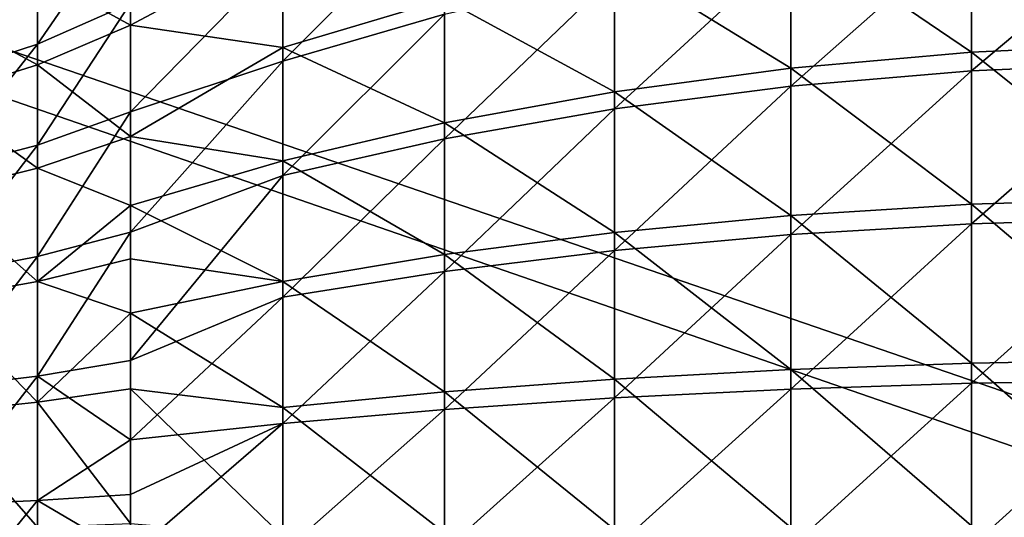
# Model space of a CAD drawing. Extents: x -118 to 117, y 0 to 85.
# Tile 65 of 132: x -24 to 0, y 48 to 60. Entities that reach past the tile are written whole.
import ezdxf

# ---------------------------------------------------------------- set-up
doc = ezdxf.new("R2010")
doc.units = 0
doc.header["$LTSCALE"] = 25.4
doc.layers.get('0').update_dxf_attribs({"color": 13, "linetype": 'CONTINUOUS'})

# ---------------------------------------------------------------- blocks, each defined once
blk = doc.blocks.new('ASSAM-4453_STL')
at = {"color": 18}
mesh = blk.add_polyface(dxfattribs=at)
corners = [(100, 16.979, 92.39), (-100, 64.551, 87.39), (-100, 16.979, 92.39), (-97.853, 84.979, 85.243), (97.853, 84.979, 85.243), (100, 64.551, 87.39)]
mesh.append_faces([[corners[k] for k in face] for face in [(0, 1, 2), (4, 0, 5)]], dxfattribs={"vtx0": -1, "color": 18})
mesh.append_faces([[corners[k] for k in face] for face in [(1, 0, 3), (3, 0, 4)]], dxfattribs={"vtx0": -1, "vtx1": -1, "color": 18})
mesh = blk.add_polyface(dxfattribs=at)
corners = [(-97.853, 84.979, 19.537), (-100, 16.979, 12.39), (-100, 64.551, 17.39), (100, 16.979, 12.39), (97.853, 84.979, 19.537), (100, 64.551, 17.39)]
mesh.append_faces([[corners[k] for k in face] for face in [(0, 1, 2), (3, 4, 5)]], dxfattribs={"vtx0": -1, "color": 18})
mesh.append_faces([[corners[k] for k in face] for face in [(1, 0, 3)]], dxfattribs={"vtx0": -1, "vtx1": -1, "color": 18})
mesh.append_faces([[corners[k] for k in face] for face in [(3, 0, 4)]], dxfattribs={"vtx0": -1, "vtx2": -1, "color": 18})
at = {"color": 7}
mesh = blk.add_polyface(dxfattribs=at)
corners = [(-96.502, 83.479, 83.893), (-100, 15.479, 91.04), (-100, 50.201, 87.39), (100, 15.479, 91.04), (96.502, 83.479, 83.893), (100, 50.201, 87.39)]
mesh.append_faces([[corners[k] for k in face] for face in [(0, 1, 2), (3, 4, 5)]], dxfattribs={"vtx0": -1, "color": 7})
mesh.append_faces([[corners[k] for k in face] for face in [(1, 0, 3)]], dxfattribs={"vtx0": -1, "vtx1": -1, "color": 7})
mesh.append_faces([[corners[k] for k in face] for face in [(3, 0, 4)]], dxfattribs={"vtx0": -1, "vtx2": -1, "color": 7})
mesh = blk.add_polyface(dxfattribs=at)
corners = [(100, 15.479, 13.741), (-100, 50.201, 17.39), (-100, 15.479, 13.741), (-96.502, 83.479, 20.888), (96.502, 83.479, 20.888), (100, 50.201, 17.39)]
mesh.append_faces([[corners[k] for k in face] for face in [(0, 1, 2), (4, 0, 5)]], dxfattribs={"vtx0": -1, "color": 7})
mesh.append_faces([[corners[k] for k in face] for face in [(1, 0, 3), (3, 0, 4)]], dxfattribs={"vtx0": -1, "vtx1": -1, "color": 7})
mesh = blk.add_polyface(dxfattribs=at)
corners = [(-13.706, 60.944, 74.539), (-17.652, 62.294, 70.821), (-17.652, 59.762, 72.72), (-13.706, 63.708, 72.466)]
mesh.append_faces([[corners[k] for k in face] for face in [(0, 1, 2), (1, 0, 3)]], dxfattribs={"vtx0": -1, "color": 7})
mesh = blk.add_polyface(dxfattribs=at)
corners = [(3.622, 59.852, 80.281), (-0.857, 63.137, 77.911), (-0.857, 59.652, 79.858), (3.622, 63.391, 78.303)]
mesh.append_faces([[corners[k] for k in face] for face in [(0, 1, 2), (1, 0, 3)]], dxfattribs={"vtx0": -1, "color": 7})
mesh = blk.add_polyface(dxfattribs=at)
corners = [(-23.631, 59.844, 38.146), (-21.363, 63.149, 39.4), (-21.363, 60.843, 37.015), (-23.631, 61.986, 40.36)]
mesh.append_faces([[corners[k] for k in face] for face in [(0, 1, 2), (1, 0, 3)]], dxfattribs={"vtx0": -1, "color": 7})
mesh = blk.add_polyface(dxfattribs=at)
corners = [(-13.706, 63.378, 32.971), (-17.652, 59.428, 32.783), (-17.652, 61.992, 34.639), (-13.706, 60.58, 30.945)]
mesh.append_faces([[corners[k] for k in face] for face in [(0, 1, 2), (1, 0, 3)]], dxfattribs={"vtx0": -1, "color": 7})
mesh = blk.add_polyface(dxfattribs=at)
corners = [(-0.857, 59.652, 79.858), (-5.267, 62.64, 77.147), (-5.267, 59.262, 79.035), (-0.857, 63.137, 77.911)]
mesh.append_faces([[corners[k] for k in face] for face in [(0, 1, 2), (1, 0, 3)]], dxfattribs={"vtx0": -1, "color": 7})
mesh = blk.add_polyface(dxfattribs=at)
corners = [(3.622, 62.964, 27.141), (-0.857, 59.199, 25.648), (-0.857, 62.716, 27.537), (3.622, 59.393, 25.222)]
mesh.append_faces([[corners[k] for k in face] for face in [(0, 1, 2), (1, 0, 3)]], dxfattribs={"vtx0": -1, "color": 7})
mesh = blk.add_polyface(dxfattribs=at)
corners = [(-21.363, 60.306, 69.16), (-23.631, 61.56, 65.855), (-23.631, 59.345, 67.997), (-21.363, 62.691, 66.854)]
mesh.append_faces([[corners[k] for k in face] for face in [(0, 1, 2), (1, 0, 3)]], dxfattribs={"vtx0": -1, "color": 7})
mesh = blk.add_polyface(dxfattribs=at)
corners = [(-17.652, 62.294, 70.821), (-21.363, 62.691, 66.854), (-21.363, 60.306, 69.16)]
mesh.append_faces([[corners[k] for k in face] for face in [(0, 1, 2)]], dxfattribs={"color": 7})
mesh = blk.add_polyface(dxfattribs=at)
corners = [(-0.857, 62.716, 27.537), (-5.267, 58.823, 26.477), (-5.267, 62.232, 28.309), (-0.857, 59.199, 25.648)]
mesh.append_faces([[corners[k] for k in face] for face in [(0, 1, 2), (1, 0, 3)]], dxfattribs={"vtx0": -1, "color": 7})
mesh = blk.add_polyface(dxfattribs=at)
corners = [(-5.267, 59.262, 79.035), (-9.564, 61.907, 76.019), (-9.564, 58.685, 77.82), (-5.267, 62.64, 77.147)]
mesh.append_faces([[corners[k] for k in face] for face in [(0, 1, 2), (1, 0, 3)]], dxfattribs={"vtx0": -1, "color": 7})
mesh = blk.add_polyface(dxfattribs=at)
corners = [(-17.652, 62.294, 70.821), (-21.363, 60.306, 69.16), (-17.652, 59.762, 72.72)]
mesh.append_faces([[corners[k] for k in face] for face in [(0, 1, 2)]], dxfattribs={"color": 7})
mesh = blk.add_polyface(dxfattribs=at)
corners = [(-5.267, 62.232, 28.309), (-9.564, 58.267, 27.702), (-9.564, 61.518, 29.449), (-5.267, 58.823, 26.477)]
mesh.append_faces([[corners[k] for k in face] for face in [(0, 1, 2), (1, 0, 3)]], dxfattribs={"vtx0": -1, "color": 7})
mesh = blk.add_polyface(dxfattribs=at)
corners = [(-26.076, 59.049, 39.046), (-23.631, 61.986, 40.36), (-23.631, 59.844, 38.146), (-26.076, 61.06, 41.125)]
mesh.append_faces([[corners[k] for k in face] for face in [(0, 1, 2), (1, 0, 3)]], dxfattribs={"vtx0": -1, "color": 7})
mesh = blk.add_polyface(dxfattribs=at)
corners = [(-17.652, 59.428, 32.783), (-21.363, 58.193, 35.021), (-17.652, 61.992, 34.639)]
mesh.append_faces([[corners[k] for k in face] for face in [(0, 1, 2)]], dxfattribs={"color": 7})
mesh = blk.add_polyface(dxfattribs=at)
corners = [(-17.652, 61.992, 34.639), (-21.363, 58.193, 35.021), (-21.363, 60.843, 37.015)]
mesh.append_faces([[corners[k] for k in face] for face in [(0, 1, 2)]], dxfattribs={"color": 7})
mesh = blk.add_polyface(dxfattribs=at)
corners = [(-9.564, 58.685, 77.82), (-13.706, 60.944, 74.539), (-13.706, 57.929, 76.224), (-9.564, 61.907, 76.019)]
mesh.append_faces([[corners[k] for k in face] for face in [(0, 1, 2), (1, 0, 3)]], dxfattribs={"vtx0": -1, "color": 7})
mesh = blk.add_polyface(dxfattribs=at)
corners = [(-23.631, 59.345, 67.997), (-26.076, 60.66, 65.06), (-26.076, 58.581, 67.07), (-23.631, 61.56, 65.855)]
mesh.append_faces([[corners[k] for k in face] for face in [(0, 1, 2), (1, 0, 3)]], dxfattribs={"vtx0": -1, "color": 7})
mesh = blk.add_polyface(dxfattribs=at)
corners = [(-9.564, 61.518, 29.449), (-13.706, 57.537, 29.31), (-13.706, 60.58, 30.945), (-9.564, 58.267, 27.702)]
mesh.append_faces([[corners[k] for k in face] for face in [(0, 1, 2), (1, 0, 3)]], dxfattribs={"vtx0": -1, "color": 7})
mesh = blk.add_polyface(dxfattribs=at)
corners = [(-21.363, 60.843, 37.015), (-23.631, 57.383, 36.294), (-23.631, 59.844, 38.146), (-21.363, 58.193, 35.021)]
mesh.append_faces([[corners[k] for k in face] for face in [(0, 1, 2), (1, 0, 3)]], dxfattribs={"vtx0": -1, "color": 7})
mesh = blk.add_polyface(dxfattribs=at)
corners = [(-13.706, 57.929, 76.224), (-17.652, 59.762, 72.72), (-17.652, 56.999, 74.264), (-13.706, 60.944, 74.539)]
mesh.append_faces([[corners[k] for k in face] for face in [(0, 1, 2), (1, 0, 3)]], dxfattribs={"vtx0": -1, "color": 7})
mesh = blk.add_polyface(dxfattribs=at)
corners = [(-13.706, 60.58, 30.945), (-17.652, 56.64, 31.286), (-17.652, 59.428, 32.783), (-13.706, 57.537, 29.31)]
mesh.append_faces([[corners[k] for k in face] for face in [(0, 1, 2), (1, 0, 3)]], dxfattribs={"vtx0": -1, "color": 7})
mesh = blk.add_polyface(dxfattribs=at)
corners = [(-21.363, 57.59, 71.065), (-23.631, 59.345, 67.997), (-23.631, 56.823, 69.765), (-21.363, 60.306, 69.16)]
mesh.append_faces([[corners[k] for k in face] for face in [(0, 1, 2), (1, 0, 3)]], dxfattribs={"vtx0": -1, "color": 7})
mesh = blk.add_polyface(dxfattribs=at)
corners = [(-17.652, 59.762, 72.72), (-21.363, 60.306, 69.16), (-21.363, 57.59, 71.065)]
mesh.append_faces([[corners[k] for k in face] for face in [(0, 1, 2)]], dxfattribs={"color": 7})
mesh = blk.add_polyface(dxfattribs=at)
corners = [(-23.631, 59.844, 38.146), (-26.076, 56.738, 37.307), (-26.076, 59.049, 39.046), (-23.631, 57.383, 36.294)]
mesh.append_faces([[corners[k] for k in face] for face in [(0, 1, 2), (1, 0, 3)]], dxfattribs={"vtx0": -1, "color": 7})
mesh = blk.add_polyface(dxfattribs=at)
corners = [(3.622, 56.081, 81.769), (-0.857, 59.652, 79.858), (-0.857, 55.939, 81.324), (3.622, 59.852, 80.281)]
mesh.append_faces([[corners[k] for k in face] for face in [(0, 1, 2), (1, 0, 3)]], dxfattribs={"vtx0": -1, "color": 7})
mesh = blk.add_polyface(dxfattribs=at)
corners = [(-17.652, 59.762, 72.72), (-21.363, 57.59, 71.065), (-17.652, 56.999, 74.264)]
mesh.append_faces([[corners[k] for k in face] for face in [(0, 1, 2)]], dxfattribs={"color": 7})
mesh = blk.add_polyface(dxfattribs=at)
corners = [(-0.857, 55.939, 81.324), (-5.267, 59.262, 79.035), (-5.267, 55.662, 80.456), (-0.857, 59.652, 79.858)]
mesh.append_faces([[corners[k] for k in face] for face in [(0, 1, 2), (1, 0, 3)]], dxfattribs={"vtx0": -1, "color": 7})
mesh = blk.add_polyface(dxfattribs=at)
corners = [(-23.631, 56.823, 69.765), (-26.076, 58.581, 67.07), (-26.076, 56.213, 68.731), (-23.631, 59.345, 67.997)]
mesh.append_faces([[corners[k] for k in face] for face in [(0, 1, 2), (1, 0, 3)]], dxfattribs={"vtx0": -1, "color": 7})
mesh = blk.add_polyface(dxfattribs=at)
corners = [(-17.652, 56.64, 31.286), (-21.363, 55.263, 33.466), (-17.652, 59.428, 32.783)]
mesh.append_faces([[corners[k] for k in face] for face in [(0, 1, 2)]], dxfattribs={"color": 7})
mesh = blk.add_polyface(dxfattribs=at)
corners = [(-17.652, 59.428, 32.783), (-21.363, 55.263, 33.466), (-21.363, 58.193, 35.021)]
mesh.append_faces([[corners[k] for k in face] for face in [(0, 1, 2)]], dxfattribs={"color": 7})
mesh = blk.add_polyface(dxfattribs=at)
corners = [(3.622, 59.393, 25.222), (-0.857, 55.462, 24.244), (-0.857, 59.199, 25.648), (3.622, 55.597, 23.797)]
mesh.append_faces([[corners[k] for k in face] for face in [(0, 1, 2), (1, 0, 3)]], dxfattribs={"vtx0": -1, "color": 7})
mesh = blk.add_polyface(dxfattribs=at)
corners = [(-5.267, 55.662, 80.456), (-9.564, 58.685, 77.82), (-9.564, 55.253, 79.175), (-5.267, 59.262, 79.035)]
mesh.append_faces([[corners[k] for k in face] for face in [(0, 1, 2), (1, 0, 3)]], dxfattribs={"vtx0": -1, "color": 7})
mesh = blk.add_polyface(dxfattribs=at)
corners = [(-0.857, 59.199, 25.648), (-5.267, 55.2, 25.116), (-5.267, 58.823, 26.477), (-0.857, 55.462, 24.244)]
mesh.append_faces([[corners[k] for k in face] for face in [(0, 1, 2), (1, 0, 3)]], dxfattribs={"vtx0": -1, "color": 7})
mesh = blk.add_polyface(dxfattribs=at)
corners = [(-5.267, 58.823, 26.477), (-9.564, 54.812, 26.404), (-9.564, 58.267, 27.702), (-5.267, 55.2, 25.116)]
mesh.append_faces([[corners[k] for k in face] for face in [(0, 1, 2), (1, 0, 3)]], dxfattribs={"vtx0": -1, "color": 7})
mesh = blk.add_polyface(dxfattribs=at)
corners = [(-9.564, 55.253, 79.175), (-13.706, 57.929, 76.224), (-13.706, 54.715, 77.493), (-9.564, 58.685, 77.82)]
mesh.append_faces([[corners[k] for k in face] for face in [(0, 1, 2), (1, 0, 3)]], dxfattribs={"vtx0": -1, "color": 7})
mesh = blk.add_polyface(dxfattribs=at)
corners = [(-21.363, 58.193, 35.021), (-23.631, 54.662, 34.85), (-23.631, 57.383, 36.294), (-21.363, 55.263, 33.466)]
mesh.append_faces([[corners[k] for k in face] for face in [(0, 1, 2), (1, 0, 3)]], dxfattribs={"vtx0": -1, "color": 7})
mesh = blk.add_polyface(dxfattribs=at)
corners = [(-9.564, 58.267, 27.702), (-13.706, 54.303, 28.096), (-13.706, 57.537, 29.31), (-9.564, 54.812, 26.404)]
mesh.append_faces([[corners[k] for k in face] for face in [(0, 1, 2), (1, 0, 3)]], dxfattribs={"vtx0": -1, "color": 7})
mesh = blk.add_polyface(dxfattribs=at)
corners = [(-13.706, 54.715, 77.493), (-17.652, 56.999, 74.264), (-17.652, 54.055, 75.426), (-13.706, 57.929, 76.224)]
mesh.append_faces([[corners[k] for k in face] for face in [(0, 1, 2), (1, 0, 3)]], dxfattribs={"vtx0": -1, "color": 7})
mesh = blk.add_polyface(dxfattribs=at)
corners = [(-23.631, 57.383, 36.294), (-26.076, 54.184, 35.951), (-26.076, 56.738, 37.307), (-23.631, 54.662, 34.85)]
mesh.append_faces([[corners[k] for k in face] for face in [(0, 1, 2), (1, 0, 3)]], dxfattribs={"vtx0": -1, "color": 7})
mesh = blk.add_polyface(dxfattribs=at)
corners = [(-21.363, 57.59, 71.065), (-23.631, 56.823, 69.765), (-21.363, 55.906, 71.959)]
mesh.append_faces([[corners[k] for k in face] for face in [(0, 1, 2)]], dxfattribs={"color": 7})
mesh = blk.add_polyface(dxfattribs=at)
corners = [(-17.652, 56.999, 74.264), (-21.363, 57.59, 71.065), (-21.363, 55.906, 71.959)]
mesh.append_faces([[corners[k] for k in face] for face in [(0, 1, 2)]], dxfattribs={"color": 7})
mesh = blk.add_polyface(dxfattribs=at)
corners = [(-13.706, 57.537, 29.31), (-17.652, 53.677, 30.173), (-17.652, 56.64, 31.286), (-13.706, 54.303, 28.096)]
mesh.append_faces([[corners[k] for k in face] for face in [(0, 1, 2), (1, 0, 3)]], dxfattribs={"vtx0": -1, "color": 7})
mesh = blk.add_polyface(dxfattribs=at)
corners = [(-17.652, 56.999, 74.264), (-21.363, 55.906, 71.959), (-17.652, 54.055, 75.426)]
mesh.append_faces([[corners[k] for k in face] for face in [(0, 1, 2)]], dxfattribs={"color": 7})
mesh = blk.add_polyface(dxfattribs=at)
corners = [(-23.631, 54.056, 71.118), (-26.076, 56.213, 68.731), (-26.076, 53.615, 70.001), (-23.631, 56.823, 69.765)]
mesh.append_faces([[corners[k] for k in face] for face in [(0, 1, 2), (1, 0, 3)]], dxfattribs={"vtx0": -1, "color": 7})
mesh = blk.add_polyface(dxfattribs=at)
corners = [(-21.363, 55.906, 71.959), (-23.631, 56.823, 69.765), (-23.631, 54.056, 71.118)]
mesh.append_faces([[corners[k] for k in face] for face in [(0, 1, 2)]], dxfattribs={"color": 7})
mesh = blk.add_polyface(dxfattribs=at)
corners = [(-17.652, 53.677, 30.173), (-21.363, 52.125, 32.388), (-17.652, 56.64, 31.286)]
mesh.append_faces([[corners[k] for k in face] for face in [(0, 1, 2)]], dxfattribs={"color": 7})
mesh = blk.add_polyface(dxfattribs=at)
corners = [(-17.652, 56.64, 31.286), (-21.363, 52.125, 32.388), (-21.363, 55.263, 33.466)]
mesh.append_faces([[corners[k] for k in face] for face in [(0, 1, 2)]], dxfattribs={"color": 7})
mesh = blk.add_polyface(dxfattribs=at)
corners = [(3.622, 52.145, 82.742), (-0.857, 55.939, 81.324), (-0.857, 52.064, 82.282), (3.622, 56.081, 81.769)]
mesh.append_faces([[corners[k] for k in face] for face in [(0, 1, 2), (1, 0, 3)]], dxfattribs={"vtx0": -1, "color": 7})
mesh = blk.add_polyface(dxfattribs=at)
corners = [(-21.363, 55.906, 71.959), (-23.631, 54.056, 71.118), (-21.363, 54.61, 72.521)]
mesh.append_faces([[corners[k] for k in face] for face in [(0, 1, 2)]], dxfattribs={"color": 7})
mesh = blk.add_polyface(dxfattribs=at)
corners = [(-17.652, 54.055, 75.426), (-21.363, 55.906, 71.959), (-21.363, 54.61, 72.521)]
mesh.append_faces([[corners[k] for k in face] for face in [(0, 1, 2)]], dxfattribs={"color": 7})
mesh = blk.add_polyface(dxfattribs=at)
corners = [(-0.857, 52.064, 82.282), (-5.267, 55.662, 80.456), (-5.267, 51.905, 81.385), (-0.857, 55.939, 81.324)]
mesh.append_faces([[corners[k] for k in face] for face in [(0, 1, 2), (1, 0, 3)]], dxfattribs={"vtx0": -1, "color": 7})
mesh = blk.add_polyface(dxfattribs=at)
corners = [(-5.267, 51.905, 81.385), (-9.564, 55.253, 79.175), (-9.564, 51.67, 80.061), (-5.267, 55.662, 80.456)]
mesh.append_faces([[corners[k] for k in face] for face in [(0, 1, 2), (1, 0, 3)]], dxfattribs={"vtx0": -1, "color": 7})
mesh = blk.add_polyface(dxfattribs=at)
corners = [(-0.857, 55.462, 24.244), (-5.267, 51.428, 24.251), (-5.267, 55.2, 25.116), (-0.857, 51.572, 23.351)]
mesh.append_faces([[corners[k] for k in face] for face in [(0, 1, 2), (1, 0, 3)]], dxfattribs={"vtx0": -1, "color": 7})
mesh = blk.add_polyface(dxfattribs=at)
corners = [(3.622, 55.597, 23.797), (-0.857, 51.572, 23.351), (-0.857, 55.462, 24.244), (3.622, 51.646, 22.89)]
mesh.append_faces([[corners[k] for k in face] for face in [(0, 1, 2), (1, 0, 3)]], dxfattribs={"vtx0": -1, "color": 7})
mesh = blk.add_polyface(dxfattribs=at)
corners = [(-21.363, 55.263, 33.466), (-23.631, 51.749, 33.849), (-23.631, 54.662, 34.85), (-21.363, 52.125, 32.388)]
mesh.append_faces([[corners[k] for k in face] for face in [(0, 1, 2), (1, 0, 3)]], dxfattribs={"vtx0": -1, "color": 7})
mesh = blk.add_polyface(dxfattribs=at)
corners = [(-9.564, 51.67, 80.061), (-13.706, 54.715, 77.493), (-13.706, 51.362, 78.322), (-9.564, 55.253, 79.175)]
mesh.append_faces([[corners[k] for k in face] for face in [(0, 1, 2), (1, 0, 3)]], dxfattribs={"vtx0": -1, "color": 7})
mesh = blk.add_polyface(dxfattribs=at)
corners = [(-5.267, 55.2, 25.116), (-9.564, 51.215, 25.579), (-9.564, 54.812, 26.404), (-5.267, 51.428, 24.251)]
mesh.append_faces([[corners[k] for k in face] for face in [(0, 1, 2), (1, 0, 3)]], dxfattribs={"vtx0": -1, "color": 7})
mesh = blk.add_polyface(dxfattribs=at)
corners = [(-9.564, 54.812, 26.404), (-13.706, 50.936, 27.323), (-13.706, 54.303, 28.096), (-9.564, 51.215, 25.579)]
mesh.append_faces([[corners[k] for k in face] for face in [(0, 1, 2), (1, 0, 3)]], dxfattribs={"vtx0": -1, "color": 7})
mesh = blk.add_polyface(dxfattribs=at)
corners = [(-23.631, 54.662, 34.85), (-26.076, 51.449, 35.012), (-26.076, 54.184, 35.951), (-23.631, 51.749, 33.849)]
mesh.append_faces([[corners[k] for k in face] for face in [(0, 1, 2), (1, 0, 3)]], dxfattribs={"vtx0": -1, "color": 7})
mesh = blk.add_polyface(dxfattribs=at)
corners = [(-21.363, 54.61, 72.521), (-23.631, 54.056, 71.118), (-21.363, 53.279, 72.996)]
mesh.append_faces([[corners[k] for k in face] for face in [(0, 1, 2)]], dxfattribs={"color": 7})
mesh = blk.add_polyface(dxfattribs=at)
corners = [(-17.652, 54.055, 75.426), (-21.363, 54.61, 72.521), (-21.363, 53.279, 72.996)]
mesh.append_faces([[corners[k] for k in face] for face in [(0, 1, 2)]], dxfattribs={"color": 7})
mesh = blk.add_polyface(dxfattribs=at)
corners = [(-13.706, 51.362, 78.322), (-17.652, 54.055, 75.426), (-17.652, 50.983, 76.185), (-13.706, 54.715, 77.493)]
mesh.append_faces([[corners[k] for k in face] for face in [(0, 1, 2), (1, 0, 3)]], dxfattribs={"vtx0": -1, "color": 7})
mesh = blk.add_polyface(dxfattribs=at)
corners = [(-13.706, 54.303, 28.096), (-17.652, 50.593, 29.465), (-17.652, 53.677, 30.173), (-13.706, 50.936, 27.323)]
mesh.append_faces([[corners[k] for k in face] for face in [(0, 1, 2), (1, 0, 3)]], dxfattribs={"vtx0": -1, "color": 7})
mesh = blk.add_polyface(dxfattribs=at)
corners = [(-23.631, 51.111, 72.021), (-26.076, 53.615, 70.001), (-26.076, 50.85, 70.848), (-23.631, 54.056, 71.118)]
mesh.append_faces([[corners[k] for k in face] for face in [(0, 1, 2), (1, 0, 3)]], dxfattribs={"vtx0": -1, "color": 7})
mesh = blk.add_polyface(dxfattribs=at)
corners = [(-21.363, 53.279, 72.996), (-23.631, 54.056, 71.118), (-23.631, 51.111, 72.021)]
mesh.append_faces([[corners[k] for k in face] for face in [(0, 1, 2)]], dxfattribs={"color": 7})
mesh = blk.add_polyface(dxfattribs=at)
corners = [(-17.652, 54.055, 75.426), (-21.363, 53.279, 72.996), (-17.652, 50.983, 76.185)]
mesh.append_faces([[corners[k] for k in face] for face in [(0, 1, 2)]], dxfattribs={"color": 7})
mesh = blk.add_polyface(dxfattribs=at)
corners = [(-17.652, 50.593, 29.465), (-21.363, 50.189, 31.984), (-17.652, 53.677, 30.173)]
mesh.append_faces([[corners[k] for k in face] for face in [(0, 1, 2)]], dxfattribs={"color": 7})
mesh = blk.add_polyface(dxfattribs=at)
corners = [(-17.652, 53.677, 30.173), (-21.363, 50.189, 31.984), (-21.363, 52.125, 32.388)]
mesh.append_faces([[corners[k] for k in face] for face in [(0, 1, 2)]], dxfattribs={"color": 7})
mesh = blk.add_polyface(dxfattribs=at)
corners = [(-21.363, 53.279, 72.996), (-23.631, 51.111, 72.021), (-21.363, 51.438, 73.493)]
mesh.append_faces([[corners[k] for k in face] for face in [(0, 1, 2)]], dxfattribs={"color": 7})
mesh = blk.add_polyface(dxfattribs=at)
corners = [(-17.652, 50.983, 76.185), (-21.363, 53.279, 72.996), (-21.363, 51.438, 73.493)]
mesh.append_faces([[corners[k] for k in face] for face in [(0, 1, 2)]], dxfattribs={"color": 7})
mesh = blk.add_polyface(dxfattribs=at)
corners = [(-21.363, 50.189, 31.984), (-23.631, 51.749, 33.849), (-21.363, 52.125, 32.388)]
mesh.append_faces([[corners[k] for k in face] for face in [(0, 1, 2)]], dxfattribs={"color": 7})
mesh = blk.add_polyface(dxfattribs=at)
corners = [(3.622, 48.115, 83.182), (-0.857, 52.064, 82.282), (-0.857, 48.095, 82.715), (3.622, 52.145, 82.742)]
mesh.append_faces([[corners[k] for k in face] for face in [(0, 1, 2), (1, 0, 3)]], dxfattribs={"vtx0": -1, "color": 7})
mesh = blk.add_polyface(dxfattribs=at)
corners = [(-5.267, 48.057, 81.805), (-9.564, 51.67, 80.061), (-9.564, 48.001, 80.461), (-5.267, 51.905, 81.385)]
mesh.append_faces([[corners[k] for k in face] for face in [(0, 1, 2), (1, 0, 3)]], dxfattribs={"vtx0": -1, "color": 7})
mesh = blk.add_polyface(dxfattribs=at)
corners = [(-0.857, 48.095, 82.715), (-5.267, 51.905, 81.385), (-5.267, 48.057, 81.805), (-0.857, 52.064, 82.282)]
mesh.append_faces([[corners[k] for k in face] for face in [(0, 1, 2), (1, 0, 3)]], dxfattribs={"vtx0": -1, "color": 7})
mesh = blk.add_polyface(dxfattribs=at)
corners = [(-23.631, 51.749, 33.849), (-26.076, 48.6, 34.512), (-26.076, 51.449, 35.012), (-23.631, 48.715, 33.316)]
mesh.append_faces([[corners[k] for k in face] for face in [(0, 1, 2), (1, 0, 3)]], dxfattribs={"vtx0": -1, "color": 7})
mesh = blk.add_polyface(dxfattribs=at)
corners = [(-21.363, 50.189, 31.984), (-23.631, 48.715, 33.316), (-23.631, 51.749, 33.849)]
mesh.append_faces([[corners[k] for k in face] for face in [(0, 1, 2)]], dxfattribs={"color": 7})
mesh = blk.add_polyface(dxfattribs=at)
corners = [(-9.564, 48.001, 80.461), (-13.706, 51.362, 78.322), (-13.706, 47.927, 78.696), (-9.564, 51.67, 80.061)]
mesh.append_faces([[corners[k] for k in face] for face in [(0, 1, 2), (1, 0, 3)]], dxfattribs={"vtx0": -1, "color": 7})
mesh = blk.add_polyface(dxfattribs=at)
corners = [(3.622, 51.646, 22.89), (-0.857, 47.597, 22.985), (-0.857, 51.572, 23.351), (3.622, 47.608, 22.518)]
mesh.append_faces([[corners[k] for k in face] for face in [(0, 1, 2), (1, 0, 3)]], dxfattribs={"vtx0": -1, "color": 7})
mesh = blk.add_polyface(dxfattribs=at)
corners = [(-21.363, 48.154, 73.957), (-23.631, 51.111, 72.021), (-23.631, 48.06, 72.451), (-21.363, 51.438, 73.493)]
mesh.append_faces([[corners[k] for k in face] for face in [(0, 1, 2), (1, 0, 3)]], dxfattribs={"vtx0": -1, "color": 7})
mesh = blk.add_polyface(dxfattribs=at)
corners = [(-17.652, 50.983, 76.185), (-21.363, 51.438, 73.493), (-17.652, 47.837, 76.529)]
mesh.append_faces([[corners[k] for k in face] for face in [(0, 1, 2)]], dxfattribs={"color": 7})
mesh = blk.add_polyface(dxfattribs=at)
corners = [(-17.652, 47.837, 76.529), (-21.363, 51.438, 73.493), (-21.363, 48.154, 73.957)]
mesh.append_faces([[corners[k] for k in face] for face in [(0, 1, 2)]], dxfattribs={"color": 7})
mesh = blk.add_polyface(dxfattribs=at)
corners = [(-5.267, 51.428, 24.251), (-9.564, 47.54, 25.24), (-9.564, 51.215, 25.579), (-5.267, 47.574, 23.896)]
mesh.append_faces([[corners[k] for k in face] for face in [(0, 1, 2), (1, 0, 3)]], dxfattribs={"vtx0": -1, "color": 7})
mesh = blk.add_polyface(dxfattribs=at)
corners = [(-0.857, 51.572, 23.351), (-5.267, 47.574, 23.896), (-5.267, 51.428, 24.251), (-0.857, 47.597, 22.985)]
mesh.append_faces([[corners[k] for k in face] for face in [(0, 1, 2), (1, 0, 3)]], dxfattribs={"vtx0": -1, "color": 7})
mesh = blk.add_polyface(dxfattribs=at)
corners = [(-13.706, 47.927, 78.696), (-17.652, 50.983, 76.185), (-17.652, 47.837, 76.529), (-13.706, 51.362, 78.322)]
mesh.append_faces([[corners[k] for k in face] for face in [(0, 1, 2), (1, 0, 3)]], dxfattribs={"vtx0": -1, "color": 7})
mesh = blk.add_polyface(dxfattribs=at)
corners = [(-9.564, 51.215, 25.579), (-13.706, 47.496, 27.006), (-13.706, 50.936, 27.323), (-9.564, 47.54, 25.24)]
mesh.append_faces([[corners[k] for k in face] for face in [(0, 1, 2), (1, 0, 3)]], dxfattribs={"vtx0": -1, "color": 7})
mesh = blk.add_polyface(dxfattribs=at)
corners = [(-23.631, 48.06, 72.451), (-26.076, 50.85, 70.848), (-26.076, 47.986, 71.253), (-23.631, 51.111, 72.021)]
mesh.append_faces([[corners[k] for k in face] for face in [(0, 1, 2), (1, 0, 3)]], dxfattribs={"vtx0": -1, "color": 7})
mesh = blk.add_polyface(dxfattribs=at)
corners = [(-13.706, 50.936, 27.323), (-17.652, 47.441, 29.175), (-17.652, 50.593, 29.465), (-13.706, 47.496, 27.006)]
mesh.append_faces([[corners[k] for k in face] for face in [(0, 1, 2), (1, 0, 3)]], dxfattribs={"vtx0": -1, "color": 7})
mesh = blk.add_polyface(dxfattribs=at)
corners = [(-17.652, 47.441, 29.175), (-21.363, 47.377, 31.725), (-17.652, 50.593, 29.465)]
mesh.append_faces([[corners[k] for k in face] for face in [(0, 1, 2)]], dxfattribs={"color": 7})
mesh = blk.add_polyface(dxfattribs=at)
corners = [(-17.652, 50.593, 29.465), (-21.363, 47.377, 31.725), (-21.363, 48.858, 31.814)]
mesh.append_faces([[corners[k] for k in face] for face in [(0, 1, 2)]], dxfattribs={"color": 7})
mesh = blk.add_polyface(dxfattribs=at)
corners = [(-17.652, 50.593, 29.465), (-21.363, 48.858, 31.814), (-21.363, 50.189, 31.984)]
mesh.append_faces([[corners[k] for k in face] for face in [(0, 1, 2)]], dxfattribs={"color": 7})
mesh = blk.add_polyface(dxfattribs=at)
corners = [(-21.363, 48.858, 31.814), (-23.631, 48.715, 33.316), (-21.363, 50.189, 31.984)]
mesh.append_faces([[corners[k] for k in face] for face in [(0, 1, 2)]], dxfattribs={"color": 7})
mesh = blk.add_polyface(dxfattribs=at)
corners = [(-21.363, 47.377, 31.725), (-23.631, 48.715, 33.316), (-21.363, 48.858, 31.814)]
mesh.append_faces([[corners[k] for k in face] for face in [(0, 1, 2)]], dxfattribs={"color": 7})
mesh = blk.add_polyface(dxfattribs=at)
corners = [(-23.631, 48.715, 33.316), (-26.076, 45.709, 34.463), (-26.076, 48.6, 34.512), (-23.631, 45.635, 33.265)]
mesh.append_faces([[corners[k] for k in face] for face in [(0, 1, 2), (1, 0, 3)]], dxfattribs={"vtx0": -1, "color": 7})
mesh = blk.add_polyface(dxfattribs=at)
corners = [(-21.363, 47.377, 31.725), (-23.631, 45.635, 33.265), (-23.631, 48.715, 33.316)]
mesh.append_faces([[corners[k] for k in face] for face in [(0, 1, 2)]], dxfattribs={"color": 7})

msp = doc.modelspace()

# ---------------------------------------------------------------- block references
at = {"color": 0}
msp.add_blockref('ASSAM-4453_STL', (0, 0), dxfattribs=at)

doc.saveas('drawing.dxf')
